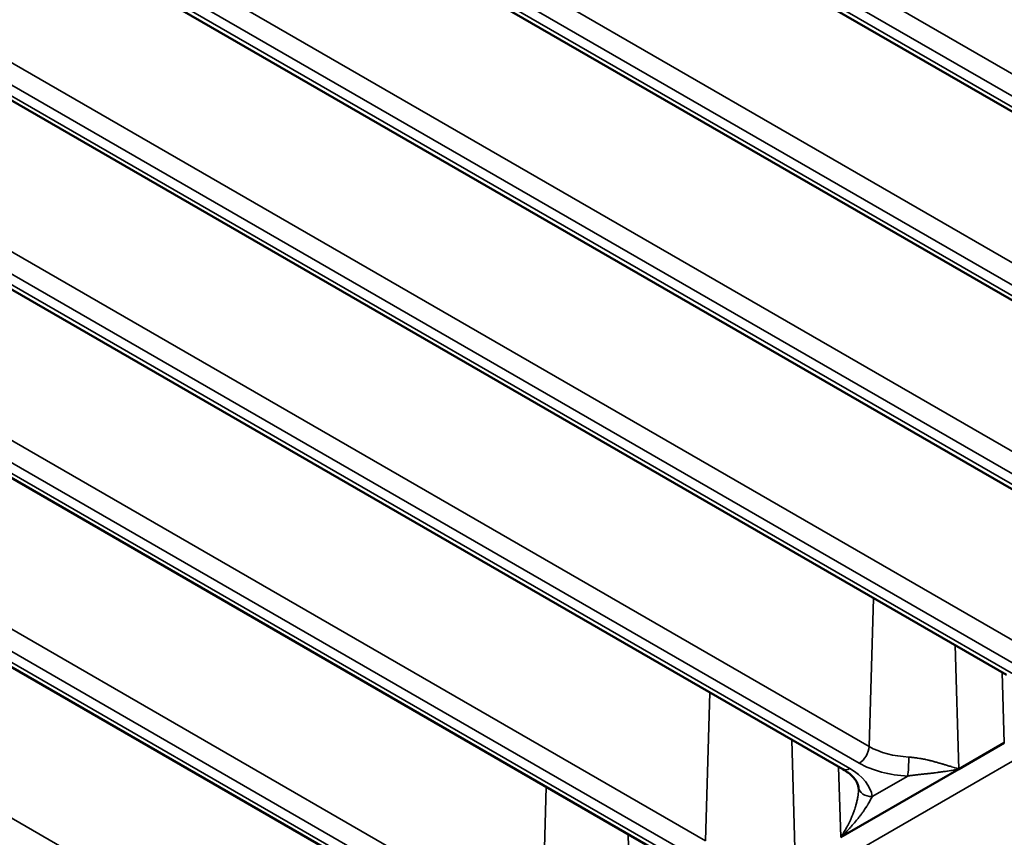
# Paper-space layout 'Sheet_1' of a CAD drawing. Header units: millimetres. Extents: x 0 to 118, y 0 to 118.
# Tile 135 of 206: x 91.77 to 93.16, y 22.69 to 23.85. Entities that reach past the tile are written whole.
import ezdxf

# ---------------------------------------------------------------- set-up
doc = ezdxf.new("R2010")
doc.units = ezdxf.units.MM
doc.layers.add('Visible (ANSI)', color=7, linetype='Continuous', lineweight=50)
doc.layers.add('Visible Narrow (ANSI)', color=7, linetype='Continuous', lineweight=35)

psp = doc.layouts.new('Sheet_1')

# ---------------------------------------------------------------- linework, layer by layer
at = {"layer": 'Visible (ANSI)'}
for p, q in [((93.8524, 23.32293), (87.84238, 26.79281)), ((93.62134, 23.18952), (87.56999, 26.68327)), ((93.39028, 23.05612), (87.311, 26.56599)), ((93.15921, 22.92271), (87.06515, 26.44112)), ((92.92815, 22.78931), (86.83229, 26.30876)), ((92.69709, 22.65591), (86.61241, 26.1689)), ((92.46603, 22.5225), (86.40561, 26.02149)), ((93.09207, 22.78956), (93.1561, 22.82653)), ((92.92503, 22.69313), (93.09207, 22.78956))]:
    psp.add_line(p, q, dxfattribs=at)
psp.add_open_spline([(92.95001, 22.76419), (92.94982, 22.76557), (92.94947, 22.767), (92.94829, 22.77004), (92.94748, 22.77165), (92.94526, 22.77504), (92.94387, 22.77681), (92.94044, 22.78042), (92.93841, 22.78224), (92.93373, 22.78584), (92.93108, 22.78762), (92.92815, 22.78931)], degree=3, knots=[4.00428757, 4.00428757, 4.00428757, 4.00428757, 4.14590785, 4.14590785, 4.28752814, 4.28752814, 4.42914842, 4.42914842, 4.5707687, 4.5707687, 4.71238898, 4.71238898, 4.71238898, 4.71238898], dxfattribs=at)
for points in [[(92.95014, 22.76278), (92.95011, 22.76333), (92.95006, 22.76382), (92.95001, 22.76421)], [(92.95014, 22.76278), (92.95015, 22.76262), (92.95015, 22.76246), (92.95016, 22.7623)]]:
    psp.add_open_spline(points, degree=3, dxfattribs=at)
at = {"layer": 'Visible Narrow (ANSI)'}
for p, q in [((87.91783, 26.80277), (93.88939, 23.35509)), ((87.85222, 26.79379), (93.86224, 23.3239)), ((93.87548, 23.33154), (87.90392, 26.77923)), ((87.63549, 26.69897), (93.65833, 23.22168)), ((87.57983, 26.68425), (93.63118, 23.1905)), ((93.64442, 23.19814), (87.62158, 26.67543)), ((87.36685, 26.58726), (93.42727, 23.08828)), ((87.32084, 26.56696), (93.40012, 23.05709)), ((93.41336, 23.06474), (87.35294, 26.56372)), ((87.11152, 26.46787), (93.19621, 22.95488)), ((87.07499, 26.4421), (93.16906, 22.92369)), ((93.1823, 22.93133), (87.09761, 26.44432)), ((86.86928, 26.34092), (92.96514, 22.82147)), ((92.95123, 22.79793), (86.85537, 26.31738)), ((86.84213, 26.30973), (92.93799, 22.79028)), ((86.64002, 26.20648), (92.73408, 22.68807)), ((92.72017, 22.66452), (86.6261, 26.18293)), ((86.62225, 26.16987), (92.70693, 22.65688)), ((86.42374, 26.06454), (92.50302, 22.55466)), ((92.48911, 22.53112), (86.40983, 26.04099)), ((86.41545, 26.02246), (92.47587, 22.52348)), ((86.22061, 25.91501), (92.27196, 22.42126)), ((94.09428, 23.3358), (91.95069, 22.0982)), ((92.96514, 22.82147), (92.97138, 23.03116)), ((93.08687, 22.96448), (93.09207, 22.78956)), ((93.1561, 22.82654), (93.15313, 22.92622)), ((92.73408, 22.68807), (92.74031, 22.89776)), ((92.8558, 22.83108), (92.861, 22.65616)), ((93.1561, 22.82653), (93.1561, 22.82654)), ((93.10163, 22.79507), (93.10161, 22.79508)), ((92.92503, 22.69313), (92.92207, 22.79282)), ((92.96952, 22.75074), (93.01973, 22.77973)), ((93.09207, 22.78956), (93.09206, 22.78956)), ((92.50302, 22.55466), (92.50925, 22.76435)), ((92.62474, 22.69768), (92.62994, 22.52275)), ((92.92503, 22.69313), (92.92503, 22.69313))]:
    psp.add_line(p, q, dxfattribs=at)
for centre, major_axis, ratio, start_param, end_param in [((92.95123, 22.814), (0.00984, 0.01705), 0.5773503, 3.9269908, 5.4628806), ((93.02813, 22.85784), (0.08908, 0), 0.5773503, 3.9269908, 4.6350922), ((93.02813, 22.84232), (0.10875, 0), 0.5773503, 3.9269908, 4.6350922), ((93.01973, 22.7958), (0.00088, 0.01967), 0.0630497, 3.7584827, 5.2943725), ((92.93799, 22.80636), (-0.00984, -0.01705), 0.5773503, 0, 0.7853982), ((92.8611, 22.74589), (0.10875, 0), 0.5773503, 0.0772968, 0.7853982), ((92.96952, 22.76681), (-0.01951, -0.00262), 0.8140586, 0, 1.4620221)]:
    psp.add_ellipse(centre, major_axis=major_axis, ratio=ratio, start_param=start_param, end_param=end_param, dxfattribs=at)
for points, knots in [([(93.09206, 22.78956), (93.09139, 22.78978), (93.09071, 22.78999), (93.09004, 22.7902), (93.08895, 22.79054), (93.08785, 22.79088), (93.08675, 22.79123), (93.08619, 22.7914), (93.08562, 22.79158), (93.08506, 22.79176), (93.0838, 22.79215), (93.08254, 22.79254), (93.08128, 22.79293), (93.08117, 22.79296), (93.08107, 22.79299), (93.08097, 22.79302), (93.08003, 22.79331), (93.07909, 22.7936), (93.07815, 22.79389), (93.07732, 22.79414), (93.07649, 22.7944), (93.07567, 22.79465), (93.07475, 22.79492), (93.07384, 22.7952), (93.07294, 22.79547), (93.07239, 22.79563), (93.07185, 22.79579), (93.07131, 22.79595), (93.06991, 22.79636), (93.06853, 22.79677), (93.06717, 22.79716), (93.06692, 22.79723), (93.06667, 22.7973), (93.06641, 22.79738), (93.06563, 22.7976), (93.06485, 22.79782), (93.06408, 22.79804), (93.06321, 22.79829), (93.06235, 22.79853), (93.06151, 22.79877), (93.06001, 22.79919), (93.05854, 22.7996), (93.05711, 22.79999), (93.05696, 22.80003), (93.05682, 22.80007), (93.05668, 22.80011), (93.05644, 22.80018), (93.05621, 22.80024), (93.05597, 22.80031), (93.05572, 22.80038), (93.05546, 22.80045), (93.0552, 22.80052), (93.05408, 22.80082), (93.05298, 22.80112), (93.0519, 22.80141), (93.05174, 22.80145), (93.05159, 22.8015), (93.05143, 22.80154), (93.05109, 22.80163), (93.05074, 22.80172), (93.0504, 22.8018), (93.0498, 22.80196), (93.04921, 22.80211), (93.04861, 22.80226), (93.04752, 22.80253), (93.04642, 22.80279), (93.04532, 22.80304), (93.04488, 22.80314), (93.04443, 22.80323), (93.04399, 22.80333), (93.04334, 22.80347), (93.04269, 22.8036), (93.04203, 22.80373), (93.04117, 22.8039), (93.04031, 22.80406), (93.03942, 22.80421), (93.03924, 22.80424), (93.03907, 22.80427), (93.03889, 22.8043), (93.03854, 22.80436), (93.03818, 22.80442), (93.03782, 22.80448), (93.03679, 22.80465), (93.03574, 22.80481), (93.03466, 22.80496), (93.03377, 22.80509), (93.03286, 22.80521), (93.03195, 22.80534), (93.03122, 22.80543), (93.03049, 22.80552), (93.02975, 22.80562), (93.02865, 22.80575), (93.02753, 22.80588), (93.02641, 22.80601), (93.02586, 22.80607), (93.02531, 22.80614), (93.02475, 22.8062), (93.02437, 22.80624), (93.02399, 22.80628), (93.02361, 22.80632), (93.02283, 22.8064), (93.02204, 22.80648), (93.02125, 22.80656)], [0.00011254, 0.00011254, 0.00011254, 0.00011254, 0.02674464, 0.02674464, 0.02674464, 0.06975024, 0.06975024, 0.06975024, 0.0917587, 0.0917587, 0.0917587, 0.14081917, 0.14081917, 0.14081917, 0.14485168, 0.14485168, 0.14485168, 0.18144475, 0.18144475, 0.18144475, 0.21400257, 0.21400257, 0.21400257, 0.25, 0.25, 0.25, 0.27171989, 0.27171989, 0.27171989, 0.32759065, 0.32759065, 0.32759065, 0.33796234, 0.33796234, 0.33796234, 0.37033904, 0.37033904, 0.37033904, 0.4067637, 0.4067637, 0.4067637, 0.47114608, 0.47114608, 0.47114608, 0.4775547, 0.4775547, 0.4775547, 0.48822556, 0.48822556, 0.48822556, 0.5, 0.5, 0.5, 0.55161774, 0.55161774, 0.55161774, 0.55916486, 0.55916486, 0.55916486, 0.57557045, 0.57557045, 0.57557045, 0.60452523, 0.60452523, 0.60452523, 0.65761387, 0.65761387, 0.65761387, 0.67901047, 0.67901047, 0.67901047, 0.70997407, 0.70997407, 0.70997407, 0.75, 0.75, 0.75, 0.75798048, 0.75798048, 0.75798048, 0.7737791, 0.7737791, 0.7737791, 0.81942488, 0.81942488, 0.81942488, 0.85738444, 0.85738444, 0.85738444, 0.88745537, 0.88745537, 0.88745537, 0.93220954, 0.93220954, 0.93220954, 0.95411852, 0.95411852, 0.95411852, 0.96916412, 0.96916412, 0.96916412, 1, 1, 1, 1]), ([(93.09207, 22.78956), (93.09014, 22.78914), (93.08822, 22.78876), (93.0863, 22.7884), (93.08548, 22.78825), (93.08466, 22.7881), (93.08384, 22.78796), (93.08272, 22.78777), (93.0816, 22.78758), (93.08049, 22.7874), (93.07901, 22.78717), (93.07754, 22.78694), (93.07607, 22.78673), (93.07561, 22.78666), (93.07515, 22.7866), (93.07469, 22.78653), (93.07275, 22.78625), (93.07082, 22.78599), (93.06891, 22.78574), (93.06877, 22.78572), (93.06862, 22.7857), (93.06847, 22.78568), (93.06788, 22.7856), (93.06729, 22.78552), (93.06671, 22.78545), (93.06513, 22.78524), (93.06356, 22.78503), (93.06202, 22.78483), (93.06168, 22.78479), (93.06134, 22.78475), (93.061, 22.7847), (93.05973, 22.78454), (93.05847, 22.78438), (93.05721, 22.78422), (93.05608, 22.78407), (93.05496, 22.78394), (93.05384, 22.7838), (93.05342, 22.78375), (93.05299, 22.78369), (93.05256, 22.78364), (93.05098, 22.78345), (93.0494, 22.78327), (93.04782, 22.78309), (93.04759, 22.78306), (93.04735, 22.78304), (93.04711, 22.78301), (93.04587, 22.78287), (93.04462, 22.78274), (93.04338, 22.78261), (93.04253, 22.78252), (93.04168, 22.78243), (93.04083, 22.78235), (93.0398, 22.78224), (93.03876, 22.78213), (93.03773, 22.78203), (93.03681, 22.78193), (93.03589, 22.78184), (93.03497, 22.78174), (93.03412, 22.78165), (93.03328, 22.78155), (93.03243, 22.78146), (93.03145, 22.78135), (93.03047, 22.78124), (93.02949, 22.78112), (93.02872, 22.78103), (93.02795, 22.78093), (93.02719, 22.78083), (93.02626, 22.78071), (93.02532, 22.78059), (93.0244, 22.78045), (93.02361, 22.78034), (93.02283, 22.78023), (93.02204, 22.7801), (93.02127, 22.77998), (93.0205, 22.77986), (93.01973, 22.77973)], [0.00000013, 0.00000013, 0.00000013, 0.00000013, 0.07500474, 0.07500474, 0.07500474, 0.10701507, 0.10701507, 0.10701507, 0.15061662, 0.15061662, 0.15061662, 0.20849714, 0.20849714, 0.20849714, 0.22664094, 0.22664094, 0.22664094, 0.30357425, 0.30357425, 0.30357425, 0.30944372, 0.30944372, 0.30944372, 0.33333333, 0.33333333, 0.33333333, 0.39760839, 0.39760839, 0.39760839, 0.41169373, 0.41169373, 0.41169373, 0.46487296, 0.46487296, 0.46487296, 0.5126749, 0.5126749, 0.5126749, 0.53088843, 0.53088843, 0.53088843, 0.59877755, 0.59877755, 0.59877755, 0.60903481, 0.60903481, 0.60903481, 0.6624758, 0.6624758, 0.6624758, 0.69873802, 0.69873802, 0.69873802, 0.74286097, 0.74286097, 0.74286097, 0.78192072, 0.78192072, 0.78192072, 0.81790012, 0.81790012, 0.81790012, 0.85968669, 0.85968669, 0.85968669, 0.892388, 0.892388, 0.892388, 0.93239649, 0.93239649, 0.93239649, 0.96632566, 0.96632566, 0.96632566, 1, 1, 1, 1]), ([(92.95016, 22.7623), (92.95017, 22.76222), (92.95017, 22.76214), (92.95017, 22.76206), (92.95017, 22.76197), (92.95018, 22.76188), (92.95018, 22.76179), (92.95021, 22.76074), (92.95021, 22.75967), (92.95016, 22.75861), (92.95011, 22.7574), (92.95002, 22.75618), (92.94989, 22.75497), (92.94982, 22.75423), (92.94972, 22.75349), (92.94962, 22.75276), (92.94961, 22.75265), (92.94959, 22.75254), (92.94958, 22.75244), (92.94952, 22.75204), (92.94946, 22.75165), (92.9494, 22.75126), (92.94932, 22.75076), (92.94924, 22.75026), (92.94915, 22.74976), (92.94899, 22.74884), (92.94882, 22.74792), (92.94863, 22.74698), (92.94844, 22.74604), (92.94823, 22.74509), (92.94801, 22.74411), (92.94785, 22.74344), (92.94769, 22.74276), (92.94752, 22.74207), (92.94744, 22.74177), (92.94736, 22.74146), (92.94728, 22.74115), (92.94707, 22.74033), (92.94685, 22.73949), (92.9466, 22.73862), (92.94643, 22.738), (92.94624, 22.73736), (92.94604, 22.73671), (92.94599, 22.73652), (92.94593, 22.73633), (92.94587, 22.73614), (92.94571, 22.73563), (92.94555, 22.73511), (92.94538, 22.73458), (92.945, 22.7334), (92.94459, 22.73218), (92.94414, 22.7309), (92.94407, 22.73071), (92.944, 22.73051), (92.94393, 22.73032), (92.94341, 22.72887), (92.94284, 22.72735), (92.94221, 22.72577), (92.94204, 22.72534), (92.94187, 22.72492), (92.94169, 22.72448), (92.94123, 22.72335), (92.94074, 22.72218), (92.94021, 22.72096), (92.94005, 22.72059), (92.93988, 22.72021), (92.93971, 22.71982), (92.93938, 22.71908), (92.93904, 22.71832), (92.93868, 22.71754), (92.93811, 22.71631), (92.93751, 22.71503), (92.93687, 22.71373), (92.93628, 22.71252), (92.93566, 22.71129), (92.935, 22.71002), (92.9347, 22.70944), (92.93438, 22.70884), (92.93406, 22.70824), (92.93389, 22.70791), (92.93371, 22.70758), (92.93353, 22.70725), (92.93259, 22.70552), (92.9316, 22.70375), (92.93054, 22.70194), (92.93023, 22.70142), (92.92992, 22.7009), (92.9296, 22.70037), (92.92875, 22.69895), (92.92786, 22.6975), (92.92692, 22.69604), (92.92632, 22.69508), (92.92569, 22.69412), (92.92505, 22.69315)], [0.06089151, 0.06089151, 0.06089151, 0.06089151, 0.06560283, 0.06560283, 0.06560283, 0.07087318, 0.07087318, 0.07087318, 0.13230396, 0.13230396, 0.13230396, 0.20174889, 0.20174889, 0.20174889, 0.24380402, 0.24380402, 0.24380402, 0.25, 0.25, 0.25, 0.27250197, 0.27250197, 0.27250197, 0.30112897, 0.30112897, 0.30112897, 0.35364194, 0.35364194, 0.35364194, 0.40633036, 0.40633036, 0.40633036, 0.44232809, 0.44232809, 0.44232809, 0.45814994, 0.45814994, 0.45814994, 0.5, 0.5, 0.5, 0.53021794, 0.53021794, 0.53021794, 0.53903812, 0.53903812, 0.53903812, 0.5625, 0.5625, 0.5625, 0.61468501, 0.61468501, 0.61468501, 0.622613, 0.622613, 0.622613, 0.68107751, 0.68107751, 0.68107751, 0.69660332, 0.69660332, 0.69660332, 0.73733826, 0.73733826, 0.73733826, 0.75, 0.75, 0.75, 0.77451203, 0.77451203, 0.77451203, 0.81368677, 0.81368677, 0.81368677, 0.84989591, 0.84989591, 0.84989591, 0.86677161, 0.86677161, 0.86677161, 0.8760625, 0.8760625, 0.8760625, 0.92419305, 0.92419305, 0.92419305, 0.93803112, 0.93803112, 0.93803112, 0.97543402, 0.97543402, 0.97543402, 0.99981095, 0.99981095, 0.99981095, 0.99981095]), ([(92.96952, 22.75074), (92.96904, 22.74982), (92.96854, 22.74885), (92.96801, 22.74785), (92.96752, 22.74691), (92.967, 22.74594), (92.96645, 22.74494), (92.96641, 22.74486), (92.96636, 22.74478), (92.96632, 22.74469), (92.96585, 22.74384), (92.96536, 22.74296), (92.96486, 22.74207), (92.96472, 22.74182), (92.96458, 22.74158), (92.96444, 22.74133), (92.96399, 22.74054), (92.96352, 22.73974), (92.96304, 22.73893), (92.96281, 22.73855), (92.96258, 22.73816), (92.96234, 22.73778), (92.96186, 22.73699), (92.96137, 22.7362), (92.96087, 22.73541), (92.96081, 22.73531), (92.96075, 22.73521), (92.96068, 22.73512), (92.96007, 22.73416), (92.95944, 22.7332), (92.95879, 22.73224), (92.95863, 22.73201), (92.95848, 22.73178), (92.95832, 22.73155), (92.9578, 22.7308), (92.95726, 22.73004), (92.95671, 22.72928), (92.95626, 22.72864), (92.95579, 22.728), (92.95531, 22.72735), (92.95503, 22.72697), (92.95474, 22.72659), (92.95445, 22.7262), (92.95367, 22.72517), (92.95287, 22.72411), (92.95202, 22.72303), (92.9512, 22.72198), (92.95035, 22.7209), (92.94946, 22.71979), (92.94893, 22.71913), (92.94838, 22.71846), (92.94782, 22.71777), (92.94765, 22.71756), (92.94748, 22.71735), (92.94731, 22.71714), (92.94611, 22.71568), (92.94485, 22.71416), (92.9435, 22.71258), (92.94343, 22.71249), (92.94335, 22.7124), (92.94327, 22.71231), (92.94203, 22.71086), (92.94072, 22.70936), (92.93935, 22.70783), (92.93893, 22.70736), (92.9385, 22.70688), (92.93806, 22.7064), (92.93702, 22.70525), (92.93593, 22.70408), (92.93481, 22.70289), (92.93392, 22.70195), (92.93301, 22.701), (92.93208, 22.70004), (92.93136, 22.69931), (92.93063, 22.69857), (92.92989, 22.69783), (92.92833, 22.69627), (92.92671, 22.6947), (92.92503, 22.69313)], [0, 0, 0, 0, 0.06881595, 0.06881595, 0.06881595, 0.13317364, 0.13317364, 0.13317364, 0.13847004, 0.13847004, 0.13847004, 0.19350784, 0.19350784, 0.19350784, 0.2087079, 0.2087079, 0.2087079, 0.25735125, 0.25735125, 0.25735125, 0.28039281, 0.28039281, 0.28039281, 0.32752662, 0.32752662, 0.32752662, 0.33333333, 0.33333333, 0.33333333, 0.39039694, 0.39039694, 0.39039694, 0.40404238, 0.40404238, 0.40404238, 0.44883239, 0.44883239, 0.44883239, 0.48607693, 0.48607693, 0.48607693, 0.50788132, 0.50788132, 0.50788132, 0.56641096, 0.56641096, 0.56641096, 0.62297978, 0.62297978, 0.62297978, 0.6565223, 0.6565223, 0.6565223, 0.66666667, 0.66666667, 0.66666667, 0.73689275, 0.73689275, 0.73689275, 0.74083274, 0.74083274, 0.74083274, 0.8052473, 0.8052473, 0.8052473, 0.82508375, 0.82508375, 0.82508375, 0.87278788, 0.87278788, 0.87278788, 0.91052186, 0.91052186, 0.91052186, 0.93945111, 0.93945111, 0.93945111, 0.99999979, 0.99999979, 0.99999979, 0.99999979])]:
    psp.add_open_spline(points, degree=3, knots=knots, dxfattribs=at)
psp.add_open_spline([(92.92504, 22.69314), (92.92504, 22.69313), (92.92504, 22.69313), (92.92503, 22.69313)], degree=3, dxfattribs=at)

doc.saveas('drawing.dxf')
